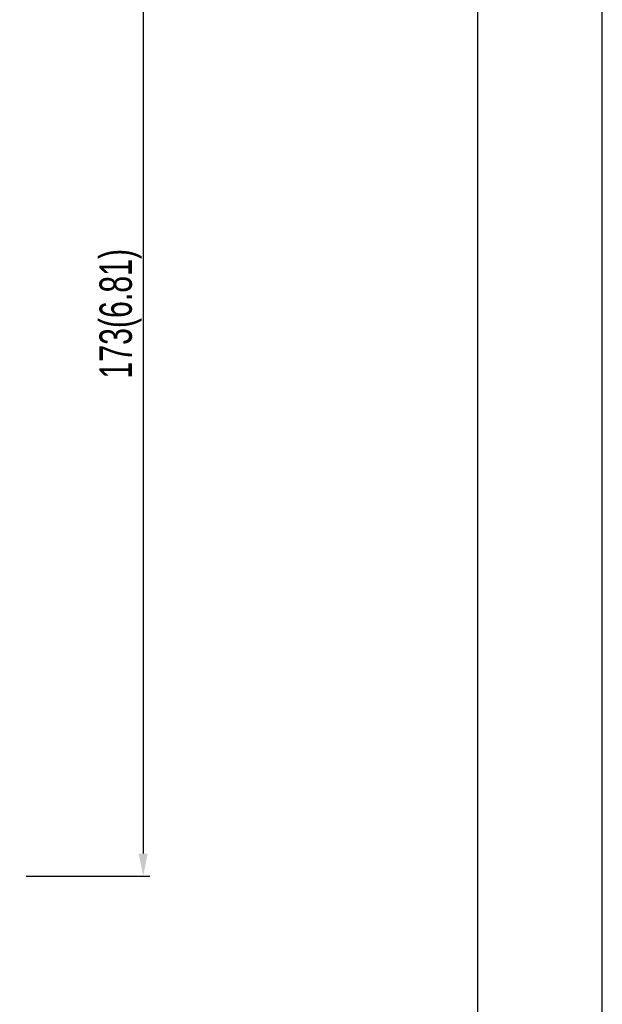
# Model space of a CAD drawing. Header units: millimetres. Extents: x -630 to -92, y 209 to 969.
# Tile 22 of 25: x -182 to -92, y 481 to 633. Entities that reach past the tile are written whole.
import ezdxf

# ---------------------------------------------------------------- set-up
doc = ezdxf.new("R2010")
doc.units = ezdxf.units.MM
doc.header["$LTSCALE"] = 32.67
doc.header["$PDMODE"] = 3
doc.header["$PDSIZE"] = 0.3125
doc.layers.get('0').update_dxf_attribs({"linetype": 'CONTINUOUS'})
doc.layers.get('Defpoints').update_dxf_attribs({"linetype": 'CONTINUOUS'})
doc.layers.add('DF', color=3, linetype='CONTINUOUS')
doc.layers.add('TXT', color=7, linetype='CONTINUOUS')
doc.styles.get("Standard").update_dxf_attribs({"font": 'txt', "width": 0.7})
doc.dimstyles.new('DIMSTYLE_1', dxfattribs={"dimtxt": 5, "dimasz": 0.1875, "dimexe": 0.18, "dimexo": 0.0625, "dimgap": 0.09, "dimtad": 1, "dimdsep": 46, "dimtxsty": 'Standard', "dimblk": '_FILLED', "dimblk1": '_FILLED', "dimblk2": '_FILLED', "dimcen": 0.09, "dimadec": 0, "dimazin": 0, "dimtp": 0.01, "dimtm": 0.01, "dimtfac": 1, "dimtofl": 0, "dimtmove": 0, "dimatfit": 3, "dimldrblk": '_FILLED', "dimfxl": 0, "dimtolj": 1, "dimarcsym": 0})

# ---------------------------------------------------------------- blocks, each defined once
blk = doc.blocks.new('_FILLED')
at = {"color": 0, "linetype": 'ByBlock'}
blk.add_solid([(0, 0), (-1, 0.2), (-1, -0.2)], dxfattribs=at)
blk = doc.blocks.new('*D1')
at = {"color": 0, "linetype": 'Continuous', "lineweight": -2}
for p, q in [((-181.38, 673.59), (-162.31, 673.59)), ((-163.31, 670.09), (-163.31, 504.09)), ((-181.38, 500.59), (-162.31, 500.59))]:
    blk.add_line(p, q, dxfattribs=at)
at = {"layer": 'Defpoints', "color": 0, "linetype": 'Continuous', "lineweight": 0}
for p in [(-182.38, 673.59), (-182.38, 500.59), (-163.31, 500.59)]:
    blk.add_point(p, dxfattribs=at)
at = {"color": 0, "linetype": 'Continuous', "lineweight": -2, "xscale": 3.5, "yscale": 3.5, "zscale": 3.5}
for p, rotation in [((-163.31, 673.59), 90), ((-163.31, 500.59), 270)]:
    blk.add_blockref('_FILLED', p, dxfattribs=dict(at, rotation=rotation))
at = {"color": 0, "linetype": 'Continuous', "insert": (-166.81, 587.46), "char_height": 5, "attachment_point": 5, "rotation": 90}
blk.add_mtext('\\A1;173(6.81)', dxfattribs=at)
blk = doc.blocks.new('A$C71E57D54')
blk.add_line((-10, -594), (-10, 0))
at = {"layer": 'DF'}
blk.add_line((-25, -579), (-25, -15), dxfattribs=at)

msp = doc.modelspace()

# ---------------------------------------------------------------- block references
at = {"layer": 'TXT', "color": 7, "xscale": 1.279999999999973, "yscale": 1.279999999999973, "zscale": 1.28}
msp.add_blockref('A$C71E57D54', (-79.646, 969.224), dxfattribs=at)

# ---------------------------------------------------------------- dimensions: what is measured, and where the dimension line sits
at = {"color": 7, "linetype": 'Continuous'}
dim = msp.add_linear_dim(base=(-163.313, 500.586), p1=(-182.376, 673.586), p2=(-182.376, 500.586), angle=270, text='<>(6.81)', dimstyle='DIMSTYLE_1', override={"dimasz": 3.5, "dimexe": 1, "dimexo": 1, "dimgap": 1}, dxfattribs=at)
dim.commit()
dim.dimension.update_dxf_attribs({"geometry": '*D1', "text_midpoint": (-163.313, 587.458), "dimtype": 160})

doc.saveas('drawing.dxf')
